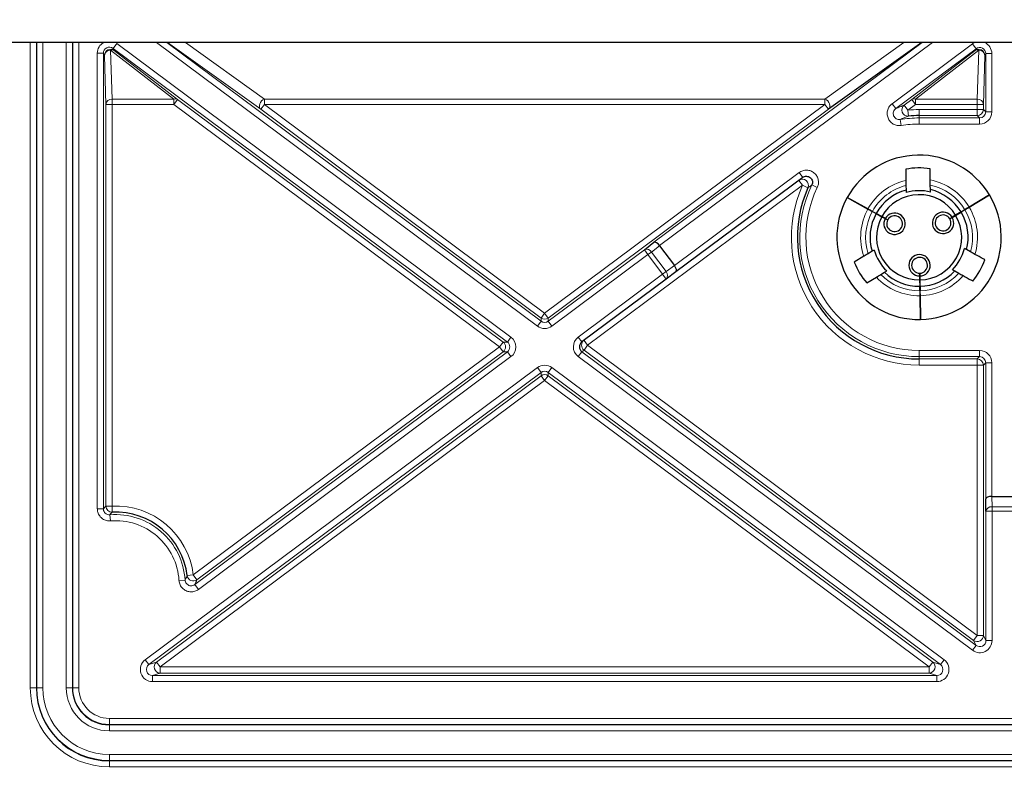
# Paper-space layout 'Blatt3' of a CAD drawing. Header units: millimetres. Extents: x 5 to 418, y 2 to 292.
# Tile 45 of 50: x 319 to 346, y 138 to 159. Entities that reach past the tile are written whole.
import ezdxf

# ---------------------------------------------------------------- set-up
doc = ezdxf.new("R2010")
doc.units = ezdxf.units.MM
doc.layers.add('SLD-0', color=7, linetype='Continuous')
doc.styles.add('SLDTEXTSTYLE0', font='TXT', dxfattribs={"width": 0.605})
doc.dimstyles.new('SLDDIMSTYLE0', dxfattribs={"dimtxt": 4.10931, "dimasz": 3.302, "dimexe": 0, "dimexo": 0.0625, "dimgap": 1.027327, "dimtad": 1, "dimlfac": 3, "dimrnd": 1e-09, "dimzin": 12, "dimdsep": 46, "dimtxsty": 'SLDTEXTSTYLE0', "dimsah": 1, "dimcen": 0.09, "dimadec": 0, "dimazin": 3, "dimtfac": 1, "dimtofl": 0, "dimtmove": 0, "dimatfit": 3, "dimfxl": 1, "dimfrac": 2, "dimtolj": 1, "dimtzin": 12, "dimarcsym": 0})

# ---------------------------------------------------------------- blocks, each defined once
blk = doc.blocks.new('_D_19')
at = {"layer": 'SLD-0', "color": 7}
for p, q in [((322.708, 251.782), (288.875, 251.782)), ((289.875, 127.448), (289.875, 251.782)), ((317.708, 127.448), (288.875, 127.448))]:
    blk.add_line(p, q, dxfattribs=at)
for points in [[(289.875, 251.782), (289.367, 248.48), (290.383, 248.48)], [(289.875, 127.448), (290.383, 130.75), (289.367, 130.75)]]:
    blk.add_solid(points, dxfattribs=at)
at = {"layer": 'SLD-0', "color": 7, "insert": (284.418, 184.911), "char_height": 4.2333, "attachment_point": 1, "rotation": 90, "style": 'SLDTEXTSTYLE0'}
blk.add_mtext('373', dxfattribs=at)

psp = doc.layouts.new('Blatt3')

# ---------------------------------------------------------------- linework, layer by layer
at = {"color": 7, "linetype": 'Continuous', "lineweight": 25}
for p, q in [((376.5418, 158.1149), (315.5418, 158.1149)), ((343.7805, 158.1149), (341.2311, 156.285)), ((343.3421, 154.6458), (343.3475, 154.3399)), ((344.0141, 154.3517), (344.0087, 154.6576)), ((340.5232, 154.4201), (337.0541, 151.8362)), ((343.35, 154.2), (343.3522, 154.0756)), ((344.0188, 154.0874), (344.0166, 154.2118)), ((343.3522, 154.0756), (343.3534, 154.0076)), ((344.02, 154.0194), (344.0188, 154.0874)), ((345.636, 153.9423), (345.0785, 153.6072)), ((345.0802, 153.6043), (345.6377, 153.9394)), ((341.7395, 153.8705), (342.3085, 153.5553)), ((342.3101, 153.5582), (341.7411, 153.8734)), ((342.5336, 153.4306), (342.4279, 153.4891)), ((342.4295, 153.492), (342.5352, 153.4335)), ((342.5336, 153.4306), (342.6871, 153.3455)), ((342.6887, 153.3484), (342.5352, 153.4335)), ((344.7075, 153.3841), (344.6153, 153.3287)), ((344.617, 153.3258), (344.7092, 153.3813)), ((344.8579, 153.4746), (344.7075, 153.3841)), ((344.7092, 153.3813), (344.8597, 153.4717)), ((344.8579, 153.4746), (344.9615, 153.5368)), ((344.9632, 153.534), (344.8597, 153.4717)), ((342.6871, 153.3455), (342.7812, 153.2934)), ((342.7829, 153.2963), (342.6887, 153.3484)), ((342.8475, 153.2567), (342.7812, 153.2934)), ((342.7829, 153.2963), (342.8491, 153.2596)), ((344.5504, 153.2897), (344.6153, 153.3287)), ((344.617, 153.3258), (344.5521, 153.2868)), ((336.1877, 152.4414), (336.4516, 152.6452)), ((336.607, 152.5521), (337.0099, 152.0111)), ((342.4224, 152.3974), (342.3158, 152.3333)), ((342.4808, 152.4325), (342.4224, 152.3974)), ((345.1161, 152.3828), (345.0073, 152.4431)), ((342.1959, 152.2612), (341.9337, 152.1036)), ((337.0541, 151.8362), (336.7868, 151.6371)), ((342.6593, 151.7619), (342.7659, 151.826)), ((342.7659, 151.826), (342.8242, 151.8611)), ((343.7255, 151.7226), (343.7242, 151.7984)), ((343.7275, 151.7984), (343.7289, 151.7227)), ((344.6247, 151.8929), (344.6842, 151.8599)), ((344.6842, 151.8599), (344.793, 151.7997)), ((336.7868, 151.6371), (334.4774, 149.9171)), ((342.2772, 151.5322), (342.5394, 151.6899)), ((343.7255, 151.7226), (343.7274, 151.6151)), ((343.7274, 151.6151), (343.7305, 151.4396)), ((343.7308, 151.6151), (343.7289, 151.7227)), ((343.7339, 151.4396), (343.7308, 151.6151)), ((343.7327, 151.3188), (343.7305, 151.4396)), ((343.7339, 151.4396), (343.736, 151.3188)), ((343.7351, 151.1823), (343.7466, 150.5319)), ((343.7499, 150.532), (343.7384, 151.1823)), ((345.5389, 145.2882), (345.5331, 145.6215)), ((345.7006, 145.6906), (346.383, 145.6906))]:
    psp.add_line(p, q, dxfattribs=at)
at = {"color": 7, "linetype": 'Continuous', "lineweight": 18}
for p, q in [((319.378, 140.4483), (319.378, 158.1149)), ((319.5447, 158.1149), (319.5447, 140.4483)), ((319.5535, 140.4483), (319.5535, 158.1149)), ((319.7201, 158.1149), (319.7201, 140.4483)), ((320.3635, 140.4483), (320.3635, 158.1149)), ((320.5301, 158.1149), (320.5301, 140.4483)), ((320.5389, 140.4483), (320.5389, 158.1149)), ((320.7056, 158.1149), (320.7056, 140.4483)), ((321.7437, 158.0878), (321.6442, 157.9542)), ((332.4372, 149.9152), (321.6442, 157.9542)), ((321.6442, 157.9542), (321.6735, 157.8958)), ((321.7437, 158.0878), (332.5367, 150.0489)), ((333.2594, 150.3491), (322.833, 158.1149)), ((323.112, 158.1149), (333.3589, 150.4827)), ((325.6858, 156.285), (323.1364, 158.1149)), ((323.6233, 158.1149), (325.7854, 156.563)), ((336.4516, 152.6452), (343.7952, 158.1149)), ((344.0742, 158.1149), (336.6065, 152.5528)), ((341.1315, 156.563), (343.2937, 158.1149)), ((342.9695, 156.4392), (345.1674, 158.0762)), ((345.2669, 157.9426), (345.1674, 158.0762)), ((321.2113, 145.3515), (321.2113, 157.8205)), ((321.2113, 157.8205), (321.378, 157.8205)), ((321.378, 157.8205), (321.378, 145.3515)), ((321.4073, 157.7622), (321.378, 157.8205)), ((321.4479, 156.4187), (321.4073, 157.7622)), ((323.3097, 156.563), (321.5739, 157.9065)), ((321.5739, 157.9065), (321.6145, 156.563)), ((321.6735, 157.8958), (323.4092, 156.5523)), ((345.2669, 157.9426), (343.0691, 156.3055)), ((343.5077, 156.5523), (345.2434, 157.8958)), ((345.343, 157.9065), (343.6072, 156.563)), ((345.2434, 157.8958), (345.2669, 157.9426)), ((345.3024, 156.563), (345.343, 157.9065)), ((345.5096, 157.7622), (345.469, 156.4187)), ((345.5331, 157.8089), (345.5096, 157.7622)), ((345.5331, 157.8089), (345.6998, 157.8089)), ((345.5331, 156.2146), (345.5331, 157.8089)), ((345.6998, 157.8089), (345.6998, 156.2146)), ((321.4479, 145.4259), (321.4479, 156.4187)), ((321.6145, 156.4187), (321.4479, 156.4187)), ((321.6145, 156.563), (323.3097, 156.563)), ((321.6145, 156.563), (321.6145, 156.4187)), ((321.6145, 156.4187), (321.6145, 145.4259)), ((323.3097, 156.4187), (321.6145, 156.4187)), ((323.3097, 156.563), (323.3097, 156.4187)), ((323.4092, 156.5523), (323.3097, 156.4187)), ((332.2206, 149.7816), (323.3097, 156.4187)), ((323.4092, 156.5523), (332.3201, 149.9152)), ((325.7854, 156.4187), (325.6858, 156.285)), ((325.7854, 156.563), (341.1315, 156.563)), ((325.7854, 156.563), (325.7854, 156.4187)), ((325.7854, 156.4187), (333.4585, 150.7036)), ((341.1315, 156.4187), (325.7854, 156.4187)), ((333.4585, 150.7036), (341.1315, 156.4187)), ((341.1315, 156.4187), (341.1315, 156.563)), ((341.2311, 156.285), (341.1315, 156.4187)), ((343.0691, 156.3055), (342.9695, 156.4392)), ((343.3016, 156.3988), (343.5077, 156.5523)), ((343.4012, 156.2652), (343.3016, 156.3988)), ((343.6072, 156.4187), (343.4012, 156.2652)), ((343.6072, 156.4187), (343.5077, 156.5523)), ((343.6072, 156.563), (345.3024, 156.563)), ((343.6072, 156.4187), (343.6072, 156.563)), ((345.3024, 156.4187), (343.6072, 156.4187)), ((345.3024, 156.4187), (345.3024, 156.563)), ((345.469, 156.4187), (345.3024, 156.4187)), ((345.3024, 156.2787), (345.3024, 156.4187)), ((345.469, 156.4187), (345.469, 156.2787)), ((333.3589, 150.5699), (325.6858, 156.285)), ((341.2311, 156.285), (333.558, 150.5699)), ((343.4158, 156.0992), (343.4012, 156.2652)), ((343.7085, 156.1121), (343.7085, 156.2787)), ((343.7085, 156.2787), (345.3024, 156.2787)), ((343.7085, 156.048), (343.7085, 156.1121)), ((345.3024, 156.1121), (343.7085, 156.1121)), ((345.3024, 156.2787), (345.3024, 156.1121)), ((345.469, 156.2787), (345.3024, 156.2787)), ((345.3665, 156.048), (345.3024, 156.1121)), ((345.469, 156.2787), (345.5331, 156.2146)), ((345.6998, 156.2146), (345.5331, 156.2146)), ((343.1948, 156.0073), (343.221, 155.8428)), ((343.7085, 155.8813), (343.7085, 156.048)), ((343.7085, 156.048), (345.3665, 156.048)), ((345.3665, 155.8813), (343.7085, 155.8813)), ((345.3665, 155.8813), (345.3665, 156.048)), ((337.0099, 152.0111), (340.4236, 154.5538)), ((340.5232, 154.4201), (340.4236, 154.5538)), ((340.5145, 154.2058), (334.6354, 149.8269)), ((340.5145, 154.2058), (340.415, 154.3395)), ((340.5145, 154.2058), (340.6667, 154.138)), ((340.7727, 154.2135), (340.9225, 154.1405)), ((345.3132, 153.7483), (345.3197, 153.7483)), ((333.558, 150.4827), (336.1877, 152.4414)), ((336.2873, 152.3078), (333.6575, 150.3491)), ((336.2873, 152.3078), (336.1877, 152.4414)), ((336.3818, 152.3782), (336.2873, 152.3078)), ((336.6872, 151.7708), (336.2873, 152.3078)), ((336.607, 152.5521), (336.3818, 152.3782)), ((336.3818, 152.3782), (336.7817, 151.8412)), ((334.3779, 150.0507), (336.6872, 151.7708)), ((336.7817, 151.8412), (336.6872, 151.7708)), ((336.7868, 151.6371), (336.6872, 151.7708)), ((336.7817, 151.8412), (337.0099, 152.0111)), ((333.4585, 150.7036), (333.3589, 150.5699)), ((333.558, 150.5699), (333.4585, 150.7036)), ((333.3589, 150.4827), (333.2594, 150.3491)), ((333.3589, 150.4827), (333.3589, 150.5699)), ((333.558, 150.5699), (333.558, 150.4827)), ((333.558, 150.4827), (333.6575, 150.3491)), ((332.3201, 149.9152), (332.2206, 149.7816)), ((332.3201, 149.9152), (332.4372, 149.9152)), ((332.5367, 150.0489), (332.4372, 149.9152)), ((334.3779, 150.0507), (334.4774, 149.9171)), ((334.6354, 149.8269), (334.5359, 149.9606)), ((323.8393, 143.539), (332.2206, 149.7816)), ((323.8805, 143.2747), (332.4372, 149.6479)), ((332.3201, 149.6479), (323.9388, 143.4053)), ((332.2206, 149.7816), (332.3201, 149.6479)), ((332.4372, 149.6479), (332.3201, 149.6479)), ((332.5367, 149.5143), (332.4372, 149.6479)), ((334.3778, 149.5161), (334.4773, 149.6497)), ((334.5359, 149.6933), (334.4773, 149.6497)), ((334.4773, 149.6497), (345.2728, 141.609)), ((334.5359, 149.6933), (334.6354, 149.8269)), ((345.2028, 141.7483), (334.5359, 149.6933)), ((334.6354, 149.8269), (345.3024, 141.8819)), ((343.7085, 149.6819), (345.3665, 149.6819)), ((343.7085, 149.5152), (343.7085, 149.6819)), ((345.3665, 149.5152), (345.3665, 149.6819)), ((332.5367, 149.5143), (323.9801, 143.1411)), ((345.1732, 141.4754), (334.3778, 149.5161)), ((345.3665, 149.5152), (343.7085, 149.5152)), ((343.7085, 149.5152), (343.7085, 149.4511)), ((343.7085, 149.4511), (345.3024, 149.4511)), ((343.7085, 149.2845), (343.7085, 149.4511)), ((345.3024, 149.4511), (345.3665, 149.5152)), ((345.3024, 149.2845), (345.3024, 149.4511)), ((345.5331, 149.3486), (345.469, 149.2845)), ((345.5331, 145.6215), (345.5331, 149.3486)), ((345.5331, 149.3486), (345.6998, 149.3486)), ((345.6998, 149.3486), (345.6998, 145.6906)), ((322.5244, 141.2184), (333.2594, 149.2141)), ((333.3589, 149.0804), (322.624, 141.0847)), ((333.3589, 149.0804), (333.2594, 149.2141)), ((333.3589, 148.9932), (333.3589, 149.0804)), ((333.6575, 149.2141), (333.558, 149.0804)), ((344.293, 141.0847), (333.558, 149.0804)), ((333.558, 149.0804), (333.558, 148.9932)), ((333.6575, 149.2141), (344.3925, 141.2184)), ((345.3024, 149.2845), (343.7085, 149.2845)), ((345.469, 149.2845), (345.3024, 149.2845)), ((345.3024, 141.8819), (345.3024, 149.2845)), ((345.469, 149.2845), (345.469, 141.8819)), ((322.8349, 141.1547), (333.3589, 148.9932)), ((333.4585, 148.8596), (322.9344, 141.021)), ((333.4585, 148.8596), (333.3589, 148.9932)), ((333.558, 148.9932), (333.4585, 148.8596)), ((343.9825, 141.021), (333.4585, 148.8596)), ((333.558, 148.9932), (344.082, 141.1547)), ((345.7006, 145.6906), (345.7056, 145.406)), ((321.378, 145.3515), (321.2113, 145.3515)), ((321.6145, 145.4259), (321.4479, 145.4259)), ((321.6145, 145.4259), (321.6218, 145.2594)), ((345.7056, 145.2882), (345.5389, 145.2882)), ((345.5389, 141.7426), (345.5389, 145.2882)), ((345.7056, 145.2882), (345.7056, 145.406)), ((345.7056, 145.406), (346.378, 145.406)), ((345.7056, 145.2882), (345.7056, 141.7426)), ((346.378, 145.2882), (345.7056, 145.2882)), ((321.5578, 145.1854), (321.5709, 145.0193)), ((323.6147, 143.3982), (323.4483, 143.388)), ((323.8393, 143.539), (323.6739, 143.519)), ((323.9388, 143.4053), (323.8393, 143.539)), ((323.8805, 143.2747), (323.9801, 143.1411)), ((345.2028, 141.7483), (345.3024, 141.8819)), ((345.469, 141.8819), (345.3024, 141.8819)), ((345.469, 141.8819), (345.5389, 141.7426)), ((345.1732, 141.4754), (345.2728, 141.609)), ((345.2728, 141.609), (345.2028, 141.7483)), ((345.7056, 141.7426), (345.5389, 141.7426)), ((322.624, 141.0847), (322.5244, 141.2184)), ((322.624, 141.0847), (322.8349, 141.1547)), ((322.9344, 141.021), (322.8349, 141.1547)), ((322.9344, 140.8544), (322.9344, 141.021)), ((322.9344, 141.021), (343.9825, 141.021)), ((344.082, 141.1547), (343.9825, 141.021)), ((343.9825, 141.021), (343.9825, 140.8544)), ((344.082, 141.1547), (344.293, 141.0847)), ((344.3925, 141.2184), (344.293, 141.0847)), ((322.9344, 140.8544), (322.7235, 140.7844)), ((322.7235, 140.7844), (322.7235, 140.6178)), ((322.7235, 140.7844), (344.1934, 140.7844)), ((343.9825, 140.8544), (322.9344, 140.8544)), ((344.1934, 140.7844), (343.9825, 140.8544)), ((344.1934, 140.6178), (344.1934, 140.7844)), ((319.378, 140.4483), (319.5447, 140.4483)), ((319.5535, 140.4483), (319.5447, 140.4483)), ((319.5535, 140.4483), (319.7201, 140.4483)), ((320.3635, 140.4483), (320.5301, 140.4483)), ((320.5301, 140.4483), (320.5389, 140.4483)), ((320.5389, 140.4483), (320.7056, 140.4483)), ((344.1934, 140.6178), (322.7235, 140.6178)), ((321.5418, 139.4454), (321.5418, 139.612)), ((321.5418, 139.612), (370.5418, 139.612)), ((370.5418, 139.4454), (321.5418, 139.4454)), ((321.5418, 139.4366), (321.5418, 139.4454)), ((321.5418, 139.4366), (370.5418, 139.4366)), ((321.5418, 139.2699), (321.5418, 139.4366)), ((370.5418, 139.2699), (321.5418, 139.2699)), ((321.5418, 138.4599), (321.5418, 138.6266)), ((321.5418, 138.6266), (370.5418, 138.6266)), ((321.5418, 138.4599), (321.5418, 138.4511)), ((370.5418, 138.4599), (321.5418, 138.4599)), ((321.5418, 138.2845), (321.5418, 138.4511)), ((321.5418, 138.4511), (370.5418, 138.4511)), ((370.5418, 138.2845), (321.5418, 138.2845))]:
    psp.add_line(p, q, dxfattribs=at)
at = {"color": 7, "linetype": 'Continuous', "lineweight": 18, "flags": 128}
for points in [[(325.7854, 156.563), (325.7462, 156.5433), (325.7103, 156.5131), (325.6806, 156.475), (325.6598, 156.4322), (325.6496, 156.3882), (325.6507, 156.3468), (325.6631, 156.3114), (325.6858, 156.285)], [(341.2311, 156.285), (341.2538, 156.3114), (341.2662, 156.3468), (341.2674, 156.3882), (341.2571, 156.4322), (341.2363, 156.475), (341.2067, 156.5131), (341.1707, 156.5433), (341.1315, 156.563)]]:
    psp.add_lwpolyline(points, dxfattribs=at)
at = {"color": 7, "linetype": 'Continuous', "lineweight": 18}
for centre, radius, start, end in [((321.574, 157.762), 0.1667, 53.37252, 179.94776), ((321.565, 157.7484), 0.1583, 86.77579, 175.01964), ((321.6132, 157.8033), 0.1104, 56.90125, 110.83563), ((345.3429, 157.762), 0.1667, 0.05224, 126.62748), ((345.3037, 157.8033), 0.1104, 69.16437, 123.09875), ((345.3519, 157.7484), 0.1583, 4.98036, 93.22421), ((321.6056, 156.4049), 0.1583, 86.77579, 175.01964), ((323.3489, 156.4598), 0.1104, 56.90125, 110.83563), ((343.4015, 156.2653), 0.1667, 126.80804, 274.91292), ((343.568, 156.4598), 0.1104, 69.16437, 123.09875), ((345.3113, 156.4049), 0.1583, 4.98036, 93.22421), ((343.7085, 152.7816), 3.4971, 90, 95.04124), ((345.3023, 156.2788), 0.1667, 270.02044, 359.97956), ((343.7085, 152.7816), 3.2664, 90, 99.04775), ((343.7085, 152.7816), 3.0997, 90, 99.04775), ((343.7085, 152.7816), 3.4971, 155.96687, 270), ((340.5144, 154.2058), 0.1667, 335.99998, 126.64433), ((343.7085, 152.7816), 3.2664, 153.99874, 270), ((343.7085, 152.7816), 1.5996, 103.0412, 150.95342), ((343.7085, 152.7816), 1.463, 104.18291, 150.94785), ((343.7085, 152.7816), 1.5996, 31.07282, 78.98504), ((343.7085, 152.7816), 1.463, 31.07839, 77.84333), ((343.7085, 152.7816), 3.0997, 153.99874, 270), ((343.7085, 152.7816), 1.5996, 151.07282, 198.98504), ((343.7085, 152.7816), 1.463, 151.07839, 197.84333), ((343.7085, 152.7816), 1.463, 344.18291, 30.94785), ((343.7085, 152.7816), 1.5996, 343.0412, 30.95342), ((336.2502, 152.3039), 0.1511, 29.45466, 114.44179), ((336.676, 151.7365), 0.1488, 318.10148, 44.72919), ((343.7085, 152.7816), 1.463, 224.18291, 270.94785), ((343.7085, 152.7816), 1.463, 271.07839, 317.84333), ((343.7085, 152.7816), 1.5996, 223.0412, 270.95342), ((343.7085, 152.7816), 1.5996, 271.07282, 318.98504), ((333.4585, 150.7036), 0.1667, 233.33461, 306.66539), ((332.2205, 149.7816), 0.1667, 306.70965, 53.29035), ((334.6354, 149.827), 0.1667, 126.6863, 233.3202), ((345.3023, 149.2844), 0.1667, 0.02044, 89.97956), ((333.4585, 148.8595), 0.1667, 53.33461, 126.66539), ((321.6146, 145.4259), 0.1667, 180.02159, 272.48617), ((321.7085, 143.2816), 2.1463, 6.887, 92.50776), ((345.6866, 145.2562), 0.1511, 82.77494, 167.76207), ((321.7085, 143.2816), 1.9098, 3.49981, 94.52548), ((321.7085, 143.2816), 1.7431, 3.49981, 94.52548), ((323.8394, 143.5391), 0.1667, 186.92937, 306.63735), ((345.3023, 141.8821), 0.1667, 233.37252, 359.94776), ((322.9347, 141.0211), 0.1667, 126.77903, 269.9007), ((343.9822, 141.0211), 0.1667, 270.0993, 53.22097), ((321.5418, 140.4483), 2.1638, 180, 270), ((321.5418, 140.4483), 1.9883, 180, 270), ((321.5418, 140.4483), 1.8217, 180, 270), ((321.5418, 140.4483), 1.1783, 180, 270), ((321.5418, 140.4483), 1.0029, 180, 270), ((321.5418, 140.4483), 0.8362, 180, 270)]:
    psp.add_arc(centre, radius, start, end, dxfattribs=at)
at = {"color": 7, "linetype": 'Continuous', "lineweight": 25}
for centre, radius, start, end in [((343.7085, 152.7816), 3.3305, 90, 95.04124), ((343.7085, 152.7816), 2.25, 31.05556, 150.97068), ((343.7085, 152.7816), 1.8999, 80.90838, 101.11786), ((343.7085, 152.7816), 3.3305, 155.96687, 270), ((343.7085, 152.7816), 1.3422, 105.39289, 150.94197), ((343.7085, 152.7816), 1.1667, 31.09497, 150.93127), ((343.7085, 152.7816), 1.2764, 75.87446, 106.15178), ((343.7085, 152.7816), 2.25, 271.05556, 30.97068), ((343.7085, 152.7816), 1.3422, 31.08427, 76.63335), ((343.7085, 152.7816), 2.25, 151.05556, 270.97068), ((343.7085, 152.7816), 1.3422, 151.08427, 196.63335), ((343.0378, 153.1531), 0.2924, 151.33968, 150.68656), ((343.7085, 152.7816), 1.1667, 271.09497, 30.93127), ((344.3655, 153.1766), 0.2924, 31.33968, 30.68656), ((344.3655, 153.1766), 0.2167, 31.45386, 30.57238), ((343.7085, 152.7816), 1.3422, 345.39289, 30.94197), ((343.7085, 152.7816), 1.1667, 151.09497, 270.93127), ((343.0378, 153.1531), 0.2167, 151.45386, 150.57238), ((343.7085, 152.7816), 1.2764, 195.87446, 226.15178), ((343.722, 152.015), 0.2924, 271.33968, 270.68656), ((343.7085, 152.7816), 1.2764, 315.87446, 346.15178), ((343.7085, 152.7816), 1.8999, 200.90838, 221.11786), ((343.722, 152.015), 0.2167, 271.45386, 270.57238), ((343.7085, 152.7816), 1.8999, 320.90838, 341.11786), ((343.7085, 152.7816), 1.3422, 225.39289, 270.94197), ((343.7085, 152.7816), 1.3422, 271.08427, 316.63335), ((321.7085, 143.2816), 1.9797, 6.887, 92.50776), ((321.5418, 140.4483), 1.9971, 180, 270), ((321.5418, 140.4483), 1.0117, 180, 270)]:
    psp.add_arc(centre, radius, start, end, dxfattribs=at)
at = {"color": 7, "linetype": 'Continuous', "lineweight": 18}
for centre, major_axis, ratio, start_param, end_param in [((321.5447, 157.8203), (0.1497, -0.2981), 0.9992442, 3.164551, 4.2467785), ((321.5447, 157.8203), (-0.075, 0.1493), 0.9977366, 5.1779994, 7.3883712), ((345.3664, 157.8087), (0.1497, 0.2981), 0.9992442, 0.8727053, 1.1051859), ((345.3664, 157.8087), (0.075, 0.1493), 0.9977366, 5.1779994, 7.3883712), ((345.3664, 157.8087), (0.1497, 0.2981), 0.9992442, 5.1779994, 6.3404882), ((345.3664, 156.2147), (-0.2358, 0.2358), 0.9996955, 2.3563468, 3.9268385), ((345.3664, 156.2147), (0.118, -0.118), 0.999087, 5.4979394, 7.0684312), ((333.4585, 150.6165), (0, 0.1668), 0.9992901, 2.5015242, 3.7816611), ((333.4585, 150.6165), (0, -0.3334), 0.9997632, 5.6431168, 6.9232538), ((332.3375, 149.7816), (0.1669, 0), 0.9987213, 5.3527754, 7.2135953), ((332.3375, 149.7816), (0.3335, 0), 0.9995733, 5.3527754, 7.2135953), ((334.577, 149.7834), (0.2674, 0.1991), 0.9998341, 1.5707963, 3.4319796), ((345.3664, 149.3485), (0.2358, 0.2358), 0.9996955, 5.4979394, 7.0684312), ((345.3664, 149.3485), (0.118, 0.118), 0.999087, 5.4979394, 7.0684312), ((333.4585, 148.9467), (0, 0.3334), 0.9997632, 5.6431168, 6.9232538), ((333.4585, 148.9467), (0, 0.1668), 0.9992901, 5.6431168, 6.9232538), ((345.3722, 141.7428), (0.1497, -0.2981), 0.9992442, 5.1779994, 7.3883712), ((345.3722, 141.7428), (-0.075, 0.1493), 0.9977366, 2.0364068, 4.2467785), ((322.7238, 140.9512), (0.3169, 0.105), 0.9984649, 1.8913464, 4.3918389), ((322.7238, 140.9512), (0.1589, 0.0527), 0.995411, 1.8913464, 4.3918389), ((344.1931, 140.9512), (-0.3169, 0.105), 0.9984649, 1.8913464, 4.3918389), ((344.1931, 140.9512), (0.1589, -0.0527), 0.995411, 5.0329391, 7.5334315)]:
    psp.add_ellipse(centre, major_axis=major_axis, ratio=ratio, start_param=start_param, end_param=end_param, dxfattribs=at)
at = {"color": 7, "linetype": 'Continuous', "lineweight": 25}
for centre, major_axis, ratio, start_param, end_param in [((336.5511, 152.5115), (-0.1007, 0.1328), 0.414169, 4.7087746, 6.2621176), ((336.4192, 152.4097), (0.1866, 0.1441), 0.7070529, 6.2708443, 6.2759565), ((336.9545, 151.9699), (-0.0996, 0.1337), 0.4142136, 3.1415927, 4.712389), ((334.577, 149.7834), (0.1337, 0.0996), 0.9995025, 1.5707963, 3.4319796), ((345.6998, 145.6215), (0.1667, 0.0015), 0.414169, 1.5671819, 3.120525), ((345.7027, 145.4549), (-0.0041, 0.2357), 0.7070529, 6.2708443, 6.2759563)]:
    psp.add_ellipse(centre, major_axis=major_axis, ratio=ratio, start_param=start_param, end_param=end_param, dxfattribs=at)
at = {"color": 7, "linetype": 'Continuous', "lineweight": 18}
for points, knots in [([(343.221, 155.8428), (343.1833, 155.8405), (343.1078, 155.8359), (342.9999, 155.8771), (342.9116, 155.9489), (342.8524, 156.0465), (342.8287, 156.1579), (342.8436, 156.2704), (342.8917, 156.37), (342.9446, 156.417), (342.9695, 156.4392)], [0, 0, 0, 0, 0.1271985, 0.2544055, 0.3813892, 0.5080508, 0.6345116, 0.7609804, 0.8876614, 1, 1, 1, 1]), ([(343.0691, 156.3055), (343.1078, 156.3217), (343.1888, 156.3554), (343.263, 156.3839), (343.3016, 156.3988)], [0, 0, 0, 0, 0.47896121, 1, 1, 1, 1]), ([(343.1948, 156.0073), (343.1759, 156.0061), (343.138, 156.0038), (343.0839, 156.0243), (343.0395, 156.0601), (343.0099, 156.1089), (342.9981, 156.1647), (343.0057, 156.221), (343.0299, 156.2709), (343.0565, 156.2944), (343.0691, 156.3055)], [0, 0, 0, 0, 0.1276312, 0.2549662, 0.3817548, 0.5080242, 0.6341079, 0.7604184, 0.8872671, 1, 1, 1, 1]), ([(343.4158, 156.0992), (343.3791, 156.0845), (343.3086, 156.0562), (343.2316, 156.0232), (343.1948, 156.0073)], [0, 0, 0, 0, 0.5210464, 1, 1, 1, 1]), ([(340.4236, 154.5538), (340.4559, 154.5732), (340.5205, 154.6122), (340.635, 154.6257), (340.7465, 154.6031), (340.8443, 154.5442), (340.9172, 154.4564), (340.9564, 154.3497), (340.96, 154.2387), (340.9345, 154.172), (340.9225, 154.1405)], [0, 0, 0, 0, 0.1267245, 0.2534504, 0.3801349, 0.5067324, 0.6332485, 0.7597249, 0.8862202, 1, 1, 1, 1]), ([(340.7727, 154.2135), (340.7551, 154.201), (340.7189, 154.1752), (340.6844, 154.1506), (340.6667, 154.138)], [0, 0, 0, 0, 0.4878552, 1, 1, 1, 1]), ([(321.2113, 145.3515), (321.2143, 145.3182), (321.2205, 145.2474), (321.2721, 145.1492), (321.3539, 145.0708), (321.458, 145.0214), (321.5333, 145.02), (321.5709, 145.0193)], [0, 0, 0, 0, 0.1821889, 0.3866067, 0.5910454, 0.7955236, 1, 1, 1, 1]), ([(321.378, 145.3515), (321.3896, 145.3641), (321.4129, 145.3892), (321.4362, 145.4136), (321.4479, 145.4259)], [0, 0, 0, 0, 0.49906417, 1, 1, 1, 1]), ([(321.5578, 145.1854), (321.5389, 145.1858), (321.5013, 145.1865), (321.4492, 145.2111), (321.4084, 145.2503), (321.3825, 145.2995), (321.3794, 145.3348), (321.378, 145.3515)], [0, 0, 0, 0, 0.2045129, 0.4089721, 0.6133718, 0.8177753, 1, 1, 1, 1]), ([(321.6218, 145.2594), (321.6201, 145.2574), (321.6112, 145.2473), (321.5898, 145.2228), (321.5702, 145.2), (321.5578, 145.1854)], [0, 0, 0, 0, 0.08318749, 0.41593745, 1, 1, 1, 1]), ([(323.6147, 143.3982), (323.6249, 143.4184), (323.6454, 143.4592), (323.6643, 143.499), (323.6739, 143.519)], [0, 0, 0, 0, 0.4970239, 1, 1, 1, 1]), ([(323.8805, 143.2747), (323.8644, 143.265), (323.8321, 143.2455), (323.7749, 143.2387), (323.7192, 143.2499), (323.6703, 143.2794), (323.634, 143.3233), (323.6179, 143.3657), (323.6154, 143.3912), (323.6147, 143.3982)], [0, 0, 0, 0, 0.157057, 0.314013, 0.470819, 0.6275366, 0.7842938, 0.9412016, 1, 1, 1, 1]), ([(323.9388, 143.4053), (323.9295, 143.3837), (323.9109, 143.3408), (323.8906, 143.2967), (323.8805, 143.2747)], [0, 0, 0, 0, 0.5029745, 1, 1, 1, 1]), ([(323.9801, 143.1411), (323.9478, 143.1216), (323.8833, 143.0827), (323.7689, 143.0692), (323.6575, 143.0918), (323.5596, 143.1506), (323.4872, 143.2383), (323.4548, 143.323), (323.4497, 143.3741), (323.4483, 143.388)], [0, 0, 0, 0, 0.1569565, 0.313916, 0.4708008, 0.62761, 0.7844044, 0.941251, 1, 1, 1, 1])]:
    psp.add_open_spline(points, degree=3, knots=knots, dxfattribs=at)
at = {"color": 7, "linetype": 'Continuous', "lineweight": 25}
for points, knots in [([(340.5232, 154.4201), (340.5394, 154.4299), (340.5717, 154.4494), (340.629, 154.4562), (340.6848, 154.4449), (340.7337, 154.4155), (340.7702, 154.3716), (340.7897, 154.3182), (340.7915, 154.2627), (340.7788, 154.2293), (340.7727, 154.2135)], [0, 0, 0, 0, 0.126875, 0.2536949, 0.3803849, 0.5069062, 0.6333075, 0.7596901, 0.886163, 1, 1, 1, 1]), ([(343.3475, 154.3399), (343.3477, 154.3273), (343.3482, 154.3021), (343.3491, 154.2514), (343.3497, 154.2163), (343.35, 154.2)], [0, 0, 0, 0, 0.3498558, 0.6999709, 1, 1, 1, 1]), ([(344.0166, 154.2118), (344.0165, 154.2153), (344.0161, 154.2385), (344.0153, 154.2808), (344.0146, 154.3249), (344.0142, 154.3445), (344.0141, 154.3517)], [0, 0, 0, 0, 0.0645726, 0.4284294, 0.7891973, 1, 1, 1, 1]), ([(342.3085, 153.5553), (342.3092, 153.5549), (342.3193, 153.5493), (342.3443, 153.5354), (342.3862, 153.5122), (342.4152, 153.4961), (342.4279, 153.4891)], [0, 0, 0, 0, 0.0257858, 0.3770133, 0.728241, 1, 1, 1, 1]), ([(342.4295, 153.492), (342.4271, 153.4934), (342.4083, 153.5038), (342.3735, 153.5231), (342.3348, 153.5445), (342.3173, 153.5542), (342.3101, 153.5582)], [0, 0, 0, 0, 0.0522784, 0.40343672, 0.75459497, 1, 1, 1, 1]), ([(345.0785, 153.6072), (345.068, 153.6009), (345.047, 153.5882), (345.0046, 153.5627), (344.975, 153.545), (344.9615, 153.5368)], [0, 0, 0, 0, 0.3508054, 0.7021144, 1, 1, 1, 1]), ([(344.9632, 153.534), (344.9657, 153.5354), (344.9841, 153.5465), (345.0183, 153.5671), (345.0561, 153.5898), (345.0732, 153.6001), (345.0802, 153.6043)], [0, 0, 0, 0, 0.0540497, 0.4052018, 0.7563539, 1, 1, 1, 1]), ([(342.3158, 152.3333), (342.3128, 152.3315), (342.2929, 152.3196), (342.2567, 152.2977), (342.2189, 152.275), (342.2021, 152.2649), (342.1959, 152.2612)], [0, 0, 0, 0, 0.0645726, 0.4284294, 0.7891973, 1, 1, 1, 1]), ([(345.0073, 152.4431), (345.0046, 152.4446), (344.9848, 152.4556), (344.9649, 152.4666), (344.9477, 152.4761)], [0, 0, 0, 0, 0.1343586, 1, 1, 1, 1]), ([(345.2385, 152.315), (345.2347, 152.3171), (345.225, 152.3225), (345.2002, 152.3362), (345.1626, 152.3571), (345.1309, 152.3746), (345.1161, 152.3828)], [0, 0, 0, 0, 0.1308005, 0.3322079, 0.6894707, 1, 1, 1, 1]), ([(345.5061, 152.1667), (345.4918, 152.1747), (345.4027, 152.224), (345.3134, 152.2735), (345.2385, 152.315)], [0, 0, 0, 0, 0.16082395, 1, 1, 1, 1]), ([(342.5394, 151.6899), (342.5502, 151.6964), (342.5718, 151.7093), (342.6152, 151.7354), (342.6454, 151.7536), (342.6593, 151.7619)], [0, 0, 0, 0, 0.3498558, 0.6999709, 1, 1, 1, 1]), ([(344.793, 151.7997), (344.7962, 151.7979), (344.8166, 151.7866), (344.848, 151.7692), (344.8872, 151.7475), (344.905, 151.7376), (344.9154, 151.7319)], [0, 0, 0, 0, 0.0670864, 0.4308617, 0.6686499, 1, 1, 1, 1]), ([(344.9154, 151.7319), (344.9903, 151.6903), (345.0797, 151.6409), (345.1687, 151.5915), (345.183, 151.5836)], [0, 0, 0, 0, 0.83917605, 1, 1, 1, 1]), ([(343.7327, 151.3188), (343.7327, 151.3159), (343.7331, 151.2944), (343.7338, 151.2545), (343.7346, 151.2104), (343.7349, 151.1904), (343.7351, 151.1823)], [0, 0, 0, 0, 0.0540497, 0.4052018, 0.7563539, 1, 1, 1, 1]), ([(343.7384, 151.1823), (343.7382, 151.1945), (343.7378, 151.219), (343.7369, 151.2685), (343.7363, 151.303), (343.736, 151.3188)], [0, 0, 0, 0, 0.3508054, 0.7021144, 1, 1, 1, 1])]:
    psp.add_open_spline(points, degree=3, knots=knots, dxfattribs=at)

# ---------------------------------------------------------------- dimensions: what is measured, and where the dimension line sits
at = {"layer": 'SLD-0', "color": 7}
dim = psp.add_linear_dim(base=(289.8751, 251.7815), p1=(317.7085, 127.4483), p2=(322.7085, 251.7815), angle=90, dimstyle='SLDDIMSTYLE0', dxfattribs=at)
dim.commit()
dim.dimension.update_dxf_attribs({"geometry": '_D_19', "text_midpoint": (289.8751, 189.6149), "dimtype": 160})

doc.saveas('drawing.dxf')
